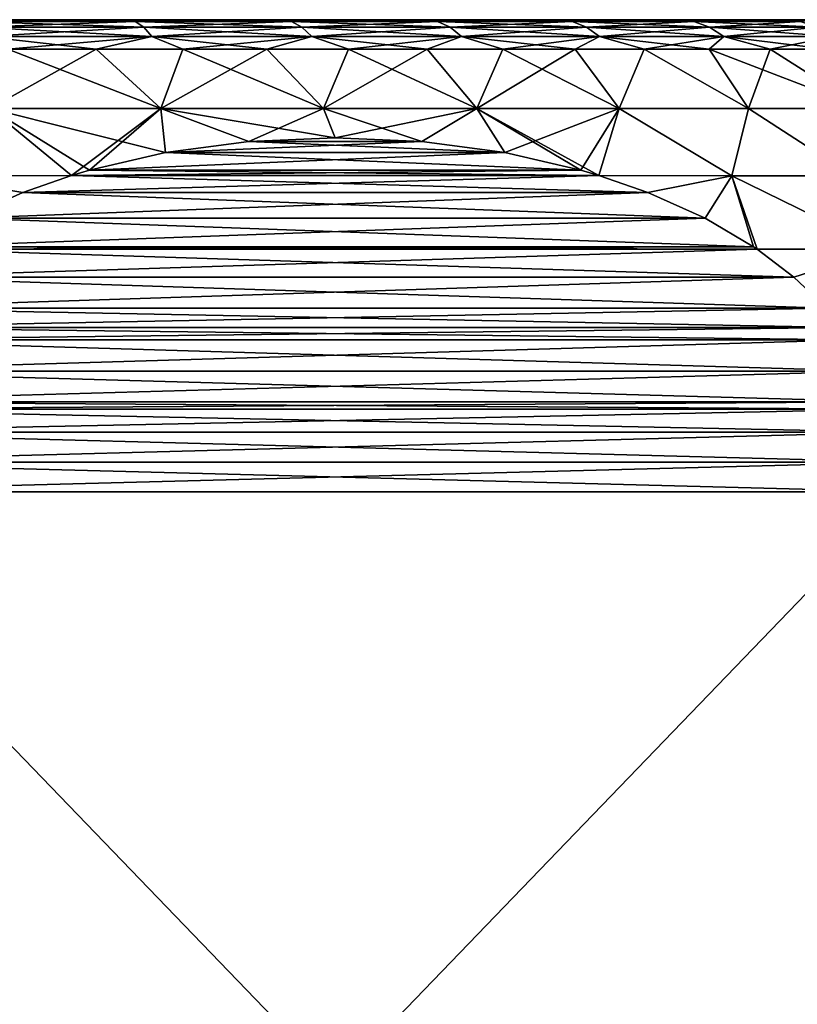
# Model space of a CAD drawing. Header units: metres. Extents: x -109 to 109, y -505 to 40.
# Tile 152 of 256: x -72 to -65, y 1 to 9. Entities that reach past the tile are written whole.
import ezdxf

# ---------------------------------------------------------------- set-up
doc = ezdxf.new("R2010")
doc.units = ezdxf.units.M
doc.layers.add('solid_K244224000C74', color=7, linetype='CONTINUOUS')

msp = doc.modelspace()

# ---------------------------------------------------------------- linework, layer by layer
at = {"layer": 'solid_K244224000C74'}
for points in [[(-72.08551, 8.983721, -13.101735), (-71.996422, 9, -12.881148), (-70.694839, 8.983721, -12.547642)], [(-70.694839, 8.983721, 12.547642), (-71.996422, 9, 12.881148), (-72.08551, 8.983721, 13.101735)], [(-72.08551, 8.983721, 13.101735), (-72.029945, 8.93535, 13.266645), (-70.621773, 8.93535, 12.705578)], [(-70.694839, 8.983721, 12.547642), (-72.08551, 8.983721, 13.101735), (-70.621773, 8.93535, 12.705578)], [(-72.08551, 8.983721, -13.101735), (-70.694839, 8.983721, -12.547642), (-72.029945, 8.93535, -13.266645)], [(-70.694839, 8.983721, -12.547642), (-70.621773, 8.93535, -12.705578), (-72.029945, 8.93535, -13.266645)], [(-72.029945, 8.93535, 13.266645), (-71.978065, 8.856466, 13.420621), (-70.553551, 8.856466, 12.853042)], [(-70.621773, 8.93535, 12.705578), (-72.029945, 8.93535, 13.266645), (-70.553551, 8.856466, 12.853042)], [(-72.029945, 8.93535, -13.266645), (-70.621773, 8.93535, -12.705578), (-71.978065, 8.856466, -13.420621)], [(-70.582222, 9, 12.295782), (-70.582222, 9, -12.295782), (-71.996422, 9, -12.881148)], [(-70.694839, 8.983721, -12.547642), (-71.996422, 9, -12.881148), (-70.582222, 9, -12.295782)], [(-71.996422, 9, 12.881148), (-70.582222, 9, 12.295782), (-71.996422, 9, -12.881148)], [(-70.694839, 8.983721, 12.547642), (-70.582222, 9, 12.295782), (-71.996422, 9, 12.881148)], [(-70.621773, 8.93535, -12.705578), (-70.553551, 8.856466, -12.853042), (-71.978065, 8.856466, -13.420621)], [(-70.694839, 8.983721, -12.547642), (-70.582222, 9, -12.295782), (-69.372231, 8.983721, -11.846439)], [(-69.372231, 8.983721, 11.846439), (-70.582222, 9, 12.295782), (-70.694839, 8.983721, 12.547642)], [(-70.694839, 8.983721, 12.547642), (-70.621773, 8.93535, 12.705578), (-69.282516, 8.93535, 11.995549)], [(-69.372231, 8.983721, 11.846439), (-70.694839, 8.983721, 12.547642), (-69.282516, 8.93535, 11.995549)], [(-70.694839, 8.983721, -12.547642), (-69.372231, 8.983721, -11.846439), (-70.621773, 8.93535, -12.705578)], [(-69.372231, 8.983721, -11.846439), (-69.282516, 8.93535, -11.995549), (-70.621773, 8.93535, -12.705578)], [(-70.621773, 8.93535, 12.705578), (-70.553551, 8.856466, 12.853042), (-69.198753, 8.856466, 12.134772)], [(-69.282516, 8.93535, 11.995549), (-70.621773, 8.93535, 12.705578), (-69.198753, 8.856466, 12.134772)], [(-70.621773, 8.93535, -12.705578), (-69.282516, 8.93535, -11.995549), (-70.553551, 8.856466, -12.853042)], [(-69.242638, 9, 11.555828), (-69.242638, 9, -11.555828), (-70.582222, 9, -12.295782)], [(-69.372231, 8.983721, -11.846439), (-70.582222, 9, -12.295782), (-69.242638, 9, -11.555828)], [(-70.582222, 9, 12.295782), (-69.242638, 9, 11.555828), (-70.582222, 9, -12.295782)], [(-69.372231, 8.983721, 11.846439), (-69.242638, 9, 11.555828), (-70.582222, 9, 12.295782)], [(-69.282516, 8.93535, -11.995549), (-69.198753, 8.856466, -12.134772), (-70.553551, 8.856466, -12.853042)], [(-69.372231, 8.983721, -11.846439), (-69.242638, 9, -11.555828), (-68.133194, 8.983721, -11.006348)], [(-68.133194, 8.983721, 11.006348), (-69.242638, 9, 11.555828), (-69.372231, 8.983721, 11.846439)], [(-69.372231, 8.983721, 11.846439), (-69.282516, 8.93535, 11.995549), (-68.027878, 8.93535, 11.144884)], [(-68.133194, 8.983721, 11.006348), (-69.372231, 8.983721, 11.846439), (-68.027878, 8.93535, 11.144884)], [(-69.372231, 8.983721, -11.846439), (-68.133194, 8.983721, -11.006348), (-69.282516, 8.93535, -11.995549)], [(-68.133194, 8.983721, -11.006348), (-68.027878, 8.93535, -11.144884), (-69.282516, 8.93535, -11.995549)], [(-69.282516, 8.93535, 11.995549), (-69.198753, 8.856466, 12.134772), (-67.92955, 8.856466, 11.274234)], [(-68.027878, 8.93535, 11.144884), (-69.282516, 8.93535, 11.995549), (-67.92955, 8.856466, 11.274234)], [(-69.282516, 8.93535, -11.995549), (-68.027878, 8.93535, -11.144884), (-69.198753, 8.856466, -12.134772)], [(-67.99424, 9, 10.670435), (-67.99424, 9, -10.670435), (-69.242638, 9, -11.555828)], [(-68.133194, 8.983721, -11.006348), (-69.242638, 9, -11.555828), (-67.99424, 9, -10.670435)], [(-69.242638, 9, 11.555828), (-67.99424, 9, 10.670435), (-69.242638, 9, -11.555828)], [(-68.133194, 8.983721, 11.006348), (-67.99424, 9, 10.670435), (-69.242638, 9, 11.555828)], [(-68.027878, 8.93535, -11.144884), (-67.92955, 8.856466, -11.274234), (-69.198753, 8.856466, -12.134772)], [(-68.133194, 8.983721, -11.006348), (-67.99424, 9, -10.670435), (-66.992241, 8.983721, -10.037217)], [(-66.992241, 8.983721, 10.037217), (-67.99424, 9, 10.670435), (-68.133194, 8.983721, 11.006348)], [(-68.133194, 8.983721, 11.006348), (-68.027878, 8.93535, 11.144884), (-66.872566, 8.93535, 10.163555)], [(-66.992241, 8.983721, 10.037217), (-68.133194, 8.983721, 11.006348), (-66.872566, 8.93535, 10.163555)], [(-68.133194, 8.983721, -11.006348), (-66.992241, 8.983721, -10.037217), (-68.027878, 8.93535, -11.144884)], [(-66.992241, 8.983721, -10.037217), (-66.872566, 8.93535, -10.163555), (-68.027878, 8.93535, -11.144884)], [(-68.027878, 8.93535, 11.144884), (-67.92955, 8.856466, 11.274234), (-66.760834, 8.856466, 10.281515)], [(-66.872566, 8.93535, 10.163555), (-68.027878, 8.93535, 11.144884), (-66.760834, 8.856466, 10.281515)], [(-68.027878, 8.93535, -11.144884), (-66.872566, 8.93535, -10.163555), (-67.92955, 8.856466, -11.274234)], [(-66.852661, 9, 9.650638), (-66.852661, 9, -9.650638), (-67.99424, 9, -10.670435)], [(-66.992241, 8.983721, -10.037217), (-67.99424, 9, -10.670435), (-66.852661, 9, -9.650638)], [(-67.99424, 9, 10.670435), (-66.852661, 9, 9.650638), (-67.99424, 9, -10.670435)], [(-66.992241, 8.983721, 10.037217), (-66.852661, 9, 9.650638), (-67.99424, 9, 10.670435)], [(-66.872566, 8.93535, -10.163555), (-66.760834, 8.856466, -10.281515), (-67.92955, 8.856466, -11.274234)], [(-66.992241, 8.983721, -10.037217), (-66.852661, 9, -9.650638), (-65.962761, 8.983721, -8.950409)], [(-65.962761, 8.983721, 8.950409), (-66.852661, 9, 9.650638), (-66.992241, 8.983721, 10.037217)], [(-66.992241, 8.983721, 10.037217), (-66.872566, 8.93535, 10.163555), (-65.830132, 8.93535, 9.063067)], [(-65.962761, 8.983721, 8.950409), (-66.992241, 8.983721, 10.037217), (-65.830132, 8.93535, 9.063067)], [(-66.992241, 8.983721, -10.037217), (-65.962761, 8.983721, -8.950409), (-66.872566, 8.93535, -10.163555)], [(-65.962761, 8.983721, -8.950409), (-65.830132, 8.93535, -9.063067), (-66.872566, 8.93535, -10.163555)], [(-66.872566, 8.93535, 10.163555), (-66.760834, 8.856466, 10.281515), (-65.706299, 8.856466, 9.168255)], [(-65.830132, 8.93535, 9.063067), (-66.872566, 8.93535, 10.163555), (-65.706299, 8.856466, 9.168255)], [(-66.872566, 8.93535, -10.163555), (-65.830132, 8.93535, -9.063067), (-66.760834, 8.856466, -10.281515)], [(-65.832489, 9, 8.50942), (-65.832489, 9, -8.50942), (-66.852661, 9, -9.650638)], [(-65.962761, 8.983721, -8.950409), (-66.852661, 9, -9.650638), (-65.832489, 9, -8.50942)], [(-66.852661, 9, 9.650638), (-65.832489, 9, 8.50942), (-66.852661, 9, -9.650638)], [(-65.962761, 8.983721, 8.950409), (-65.832489, 9, 8.50942), (-66.852661, 9, 9.650638)], [(-65.830132, 8.93535, -9.063067), (-65.706299, 8.856466, -9.168255), (-66.760834, 8.856466, -10.281515)], [(-65.962761, 8.983721, -8.950409), (-65.832489, 9, -8.50942), (-65.056824, 8.983721, -7.758666)], [(-65.056824, 8.983721, 7.758666), (-65.832489, 9, 8.50942), (-65.962761, 8.983721, 8.950409)], [(-65.962761, 8.983721, 8.950409), (-65.830132, 8.93535, 9.063067), (-64.912788, 8.93535, 7.856324)], [(-65.056824, 8.983721, 7.758666), (-65.962761, 8.983721, 8.950409), (-64.912788, 8.93535, 7.856324)], [(-65.962761, 8.983721, -8.950409), (-65.056824, 8.983721, -7.758666), (-65.830132, 8.93535, -9.063067)], [(-64.946648, 9, 7.261303), (-64.946648, 9, -7.261303), (-65.832489, 9, -8.50942)], [(-65.056824, 8.983721, -7.758666), (-65.832489, 9, -8.50942), (-64.946648, 9, -7.261303)], [(-65.832489, 9, 8.50942), (-64.946648, 9, 7.261303), (-65.832489, 9, -8.50942)], [(-65.056824, 8.983721, 7.758666), (-64.946648, 9, 7.261303), (-65.832489, 9, 8.50942)], [(-65.056824, 8.983721, -7.758666), (-64.912788, 8.93535, -7.856324), (-65.830132, 8.93535, -9.063067)], [(-65.830132, 8.93535, 9.063067), (-65.706299, 8.856466, 9.168255), (-64.778305, 8.856466, 7.947506)], [(-64.912788, 8.93535, 7.856324), (-65.830132, 8.93535, 9.063067), (-64.778305, 8.856466, 7.947506)], [(-65.830132, 8.93535, -9.063067), (-64.912788, 8.93535, -7.856324), (-65.706299, 8.856466, -9.168255)], [(-64.912788, 8.93535, -7.856324), (-64.778305, 8.856466, -7.947506), (-65.706299, 8.856466, -9.168255)], [(-71.978065, 8.856466, 13.420621), (-71.774635, 8.75, 13.504317), (-71.024879, 8.75, 13.21812)], [(-70.553551, 8.856466, 12.853042), (-71.978065, 8.856466, 13.420621), (-71.024879, 8.75, 13.21812)], [(-71.978065, 8.856466, -13.420621), (-70.553551, 8.856466, -12.853042), (-71.774635, 8.75, -13.504317)], [(-70.553551, 8.856466, -12.853042), (-71.024879, 8.75, -13.21812), (-71.774635, 8.75, -13.504317)], [(-70.553551, 8.856466, 12.853042), (-71.024879, 8.75, 13.21812), (-70.292343, 8.75, 12.890332)], [(-70.553551, 8.856466, -12.853042), (-70.292343, 8.75, -12.890332), (-71.024879, 8.75, -13.21812)], [(-70.553551, 8.856466, 12.853042), (-70.292343, 8.75, 12.890332), (-69.579346, 8.75, 12.521987)], [(-69.198753, 8.856466, 12.134772), (-70.553551, 8.856466, 12.853042), (-69.579346, 8.75, 12.521987)], [(-70.553551, 8.856466, -12.853042), (-69.198753, 8.856466, -12.134772), (-70.292343, 8.75, -12.890332)], [(-69.198753, 8.856466, -12.134772), (-69.579346, 8.75, -12.521987), (-70.292343, 8.75, -12.890332)], [(-69.198753, 8.856466, 12.134772), (-69.579346, 8.75, 12.521987), (-68.888115, 8.75, 12.114244)], [(-69.198753, 8.856466, -12.134772), (-68.888115, 8.75, -12.114244), (-69.579346, 8.75, -12.521987)], [(-69.198753, 8.856466, 12.134772), (-68.888115, 8.75, 12.114244), (-68.22084, 8.75, 11.668384)], [(-67.92955, 8.856466, 11.274234), (-69.198753, 8.856466, 12.134772), (-68.22084, 8.75, 11.668384)], [(-69.198753, 8.856466, -12.134772), (-67.92955, 8.856466, -11.274234), (-68.888115, 8.75, -12.114244)], [(-67.92955, 8.856466, -11.274234), (-68.22084, 8.75, -11.668384), (-68.888115, 8.75, -12.114244)], [(-67.92955, 8.856466, 11.274234), (-68.22084, 8.75, 11.668384), (-67.579613, 8.75, 11.185811)], [(-67.92955, 8.856466, -11.274234), (-67.579613, 8.75, -11.185811), (-68.22084, 8.75, -11.668384)], [(-67.92955, 8.856466, 11.274234), (-67.579613, 8.75, 11.185811), (-66.966454, 8.75, 10.668043)], [(-66.760834, 8.856466, 10.281515), (-67.92955, 8.856466, 11.274234), (-66.966454, 8.75, 10.668043)], [(-67.92955, 8.856466, -11.274234), (-66.760834, 8.856466, -10.281515), (-67.579613, 8.75, -11.185811)], [(-66.760834, 8.856466, -10.281515), (-66.966454, 8.75, -10.668043), (-67.579613, 8.75, -11.185811)], [(-66.760834, 8.856466, 10.281515), (-66.966454, 8.75, 10.668043), (-66.383293, 8.75, 10.116711)], [(-66.760834, 8.856466, -10.281515), (-66.383293, 8.75, -10.116711), (-66.966454, 8.75, -10.668043)], [(-66.760834, 8.856466, 10.281515), (-66.383293, 8.75, 10.116711), (-65.831955, 8.75, 9.533546)], [(-65.706299, 8.856466, 9.168255), (-66.760834, 8.856466, 10.281515), (-65.831955, 8.75, 9.533546)], [(-66.760834, 8.856466, -10.281515), (-65.706299, 8.856466, -9.168255), (-66.383293, 8.75, -10.116711)], [(-65.706299, 8.856466, -9.168255), (-65.831955, 8.75, -9.533546), (-66.383293, 8.75, -10.116711)], [(-65.706299, 8.856466, 9.168255), (-65.831955, 8.75, 9.533546), (-65.314186, 8.75, 8.920386)], [(-65.706299, 8.856466, -9.168255), (-65.314186, 8.75, -8.920386), (-65.831955, 8.75, -9.533546)], [(-65.706299, 8.856466, 9.168255), (-65.314186, 8.75, 8.920386), (-64.831619, 8.75, 8.27916)], [(-64.778305, 8.856466, 7.947506), (-65.706299, 8.856466, 9.168255), (-64.831619, 8.75, 8.27916)], [(-65.706299, 8.856466, -9.168255), (-64.778305, 8.856466, -7.947506), (-65.314186, 8.75, -8.920386)], [(-64.778305, 8.856466, -7.947506), (-64.831619, 8.75, -8.27916), (-65.314186, 8.75, -8.920386)], [(-71.774635, 8.75, 13.504317), (-71.925781, 8.246708, 14.077999), (-70.479286, 8.246708, 13.522742)], [(-71.024879, 8.75, -13.21812), (-70.479286, 8.246708, -13.522742), (-71.925781, 8.246708, -14.077999)], [(-71.774635, 8.75, -13.504317), (-71.024879, 8.75, -13.21812), (-71.925781, 8.246708, -14.077999)], [(-71.024879, 8.75, 13.21812), (-71.774635, 8.75, 13.504317), (-70.479286, 8.246708, 13.522742)], [(-70.292343, 8.75, 12.890332), (-71.024879, 8.75, 13.21812), (-70.479286, 8.246708, 13.522742)], [(-71.024879, 8.75, -13.21812), (-70.292343, 8.75, -12.890332), (-70.479286, 8.246708, -13.522742)], [(-70.292343, 8.75, 12.890332), (-70.479286, 8.246708, 13.522742), (-69.098755, 8.246708, 12.819327)], [(-69.579346, 8.75, -12.521987), (-69.098755, 8.246708, -12.819327), (-70.479286, 8.246708, -13.522742)], [(-70.292343, 8.75, -12.890332), (-69.579346, 8.75, -12.521987), (-70.479286, 8.246708, -13.522742)], [(-69.579346, 8.75, 12.521987), (-70.292343, 8.75, 12.890332), (-69.098755, 8.246708, 12.819327)], [(-68.888115, 8.75, 12.114244), (-69.579346, 8.75, 12.521987), (-69.098755, 8.246708, 12.819327)], [(-69.579346, 8.75, -12.521987), (-68.888115, 8.75, -12.114244), (-69.098755, 8.246708, -12.819327)], [(-68.888115, 8.75, 12.114244), (-69.098755, 8.246708, 12.819327), (-67.799316, 8.246708, 11.975461)], [(-68.22084, 8.75, -11.668384), (-67.799316, 8.246708, -11.975461), (-69.098755, 8.246708, -12.819327)], [(-68.888115, 8.75, -12.114244), (-68.22084, 8.75, -11.668384), (-69.098755, 8.246708, -12.819327)], [(-68.22084, 8.75, 11.668384), (-68.888115, 8.75, 12.114244), (-67.799316, 8.246708, 11.975461)], [(-67.579613, 8.75, 11.185811), (-68.22084, 8.75, 11.668384), (-67.799316, 8.246708, 11.975461)], [(-68.22084, 8.75, -11.668384), (-67.579613, 8.75, -11.185811), (-67.799316, 8.246708, -11.975461)], [(-67.579613, 8.75, 11.185811), (-67.799316, 8.246708, 11.975461), (-66.595207, 8.246708, 11.000389)], [(-66.966454, 8.75, -10.668043), (-66.595207, 8.246708, -11.000389), (-67.799316, 8.246708, -11.975461)], [(-67.579613, 8.75, -11.185811), (-66.966454, 8.75, -10.668043), (-67.799316, 8.246708, -11.975461)], [(-66.966454, 8.75, 10.668043), (-67.579613, 8.75, 11.185811), (-66.595207, 8.246708, 11.000389)], [(-66.383293, 8.75, 10.116711), (-66.966454, 8.75, 10.668043), (-66.595207, 8.246708, 11.000389)], [(-66.966454, 8.75, -10.668043), (-66.383293, 8.75, -10.116711), (-66.595207, 8.246708, -11.000389)], [(-66.383293, 8.75, 10.116711), (-66.595207, 8.246708, 11.000389), (-65.499611, 8.246708, 9.904796)], [(-66.383293, 8.75, -10.116711), (-65.499611, 8.246708, -9.904796), (-66.595207, 8.246708, -11.000389)], [(-65.831955, 8.75, 9.533546), (-66.383293, 8.75, 10.116711), (-65.499611, 8.246708, 9.904796)], [(-66.383293, 8.75, -10.116711), (-65.831955, 8.75, -9.533546), (-65.499611, 8.246708, -9.904796)], [(-65.831955, 8.75, 9.533546), (-65.499611, 8.246708, 9.904796), (-64.524536, 8.246708, 8.700682)], [(-65.314186, 8.75, 8.920386), (-65.831955, 8.75, 9.533546), (-64.524536, 8.246708, 8.700682)], [(-65.831955, 8.75, -9.533546), (-65.314186, 8.75, -8.920386), (-65.499611, 8.246708, -9.904796)], [(-65.314186, 8.75, -8.920386), (-64.524536, 8.246708, -8.700682), (-65.499611, 8.246708, -9.904796)], [(-64.831619, 8.75, 8.27916), (-65.314186, 8.75, 8.920386), (-64.524536, 8.246708, 8.700682)], [(-65.314186, 8.75, -8.920386), (-64.831619, 8.75, -8.27916), (-64.524536, 8.246708, -8.700682)], [(-71.925781, 8.246708, 14.077999), (-72.506805, 7.678064, 14.689225), (-71.234482, 7.681307, 14.280458)], [(-71.234482, 7.681307, -14.280459), (-72.506805, 7.678064, -14.689225), (-71.925781, 8.246708, -14.077999)], [(-71.925781, 8.246708, 14.077999), (-71.234482, 7.681307, 14.280458), (-71.081787, 7.725945, 14.192301)], [(-70.437523, 7.873703, 13.820334), (-71.925781, 8.246708, 14.077999), (-71.081787, 7.725945, 14.192301)], [(-70.437523, 7.873703, 13.820334), (-70.479286, 8.246708, 13.522742), (-71.925781, 8.246708, 14.077999)], [(-71.234482, 7.681307, -14.280459), (-71.925781, 8.246708, -14.077999), (-70.479286, 8.246708, -13.522742)], [(-71.081795, 7.725944, -14.192305), (-71.234482, 7.681307, -14.280459), (-70.479286, 8.246708, -13.522742)], [(-70.437531, 7.873702, -13.820339), (-71.081795, 7.725944, -14.192305), (-70.479286, 8.246708, -13.522742)], [(-69.000015, 8, 12.990389), (-69.098755, 8.246708, 12.819327), (-70.479286, 8.246708, 13.522742)], [(-69.733772, 7.967812, 13.414025), (-69.000015, 8, 12.990389), (-70.479286, 8.246708, 13.522742)], [(-70.437523, 7.873703, 13.820334), (-69.733772, 7.967812, 13.414025), (-70.479286, 8.246708, 13.522742)], [(-69.73378, 7.967812, -13.414029), (-70.479286, 8.246708, -13.522742), (-69.098755, 8.246708, -12.819327)], [(-69.73378, 7.967812, -13.414029), (-70.437531, 7.873702, -13.820339), (-70.479286, 8.246708, -13.522742)], [(-69.000015, 8, -12.99039), (-69.73378, 7.967812, -13.414029), (-69.098755, 8.246708, -12.819327)], [(-68.266258, 7.967815, 12.566753), (-67.799316, 8.246708, 11.975461), (-69.098755, 8.246708, 12.819327)], [(-69.000015, 8, 12.990389), (-68.266258, 7.967815, 12.566753), (-69.098755, 8.246708, 12.819327)], [(-69.000015, 8, -12.99039), (-69.098755, 8.246708, -12.819327), (-67.799316, 8.246708, -11.975461)], [(-68.266251, 7.967814, -12.566751), (-69.000015, 8, -12.99039), (-67.799316, 8.246708, -11.975461)], [(-68.266258, 7.967815, 12.566753), (-67.5625, 7.873708, 12.160441), (-67.799316, 8.246708, 11.975461)], [(-67.5625, 7.873707, -12.160439), (-68.266251, 7.967814, -12.566751), (-67.799316, 8.246708, -11.975461)], [(-66.765518, 7.681308, 11.700304), (-66.595207, 8.246708, 11.000389), (-67.799316, 8.246708, 11.975461)], [(-66.918228, 7.725948, 11.788468), (-66.765518, 7.681308, 11.700304), (-67.799316, 8.246708, 11.975461)], [(-67.5625, 7.873708, 12.160441), (-66.918228, 7.725948, 11.788468), (-67.799316, 8.246708, 11.975461)], [(-67.5625, 7.873707, -12.160439), (-67.799316, 8.246708, -11.975461), (-66.595207, 8.246708, -11.000389)], [(-66.918221, 7.725947, -11.788465), (-67.5625, 7.873707, -12.160439), (-66.595207, 8.246708, -11.000389)], [(-66.765518, 7.681307, -11.700303), (-66.918221, 7.725947, -11.788465), (-66.595207, 8.246708, -11.000389)], [(-66.765518, 7.681308, 11.700304), (-65.639671, 7.678064, 10.666409), (-66.595207, 8.246708, 11.000389)], [(-65.639671, 7.678064, -10.666409), (-66.765518, 7.681307, -11.700303), (-66.595207, 8.246708, -11.000389)], [(-65.639671, 7.678064, 10.666409), (-65.499611, 8.246708, 9.904796), (-66.595207, 8.246708, 11.000389)], [(-65.639671, 7.678064, -10.666409), (-66.595207, 8.246708, -11.000389), (-65.499611, 8.246708, -9.904796)], [(-65.639671, 7.678064, 10.666409), (-64.618431, 7.678064, 9.515637), (-65.499611, 8.246708, 9.904796)], [(-64.618431, 7.678064, -9.515636), (-65.639671, 7.678064, -10.666409), (-65.499611, 8.246708, -9.904796)], [(-64.618431, 7.678064, 9.515637), (-64.524536, 8.246708, 8.700682), (-65.499611, 8.246708, 9.904796)], [(-64.618431, 7.678064, -9.515636), (-65.499611, 8.246708, -9.904796), (-64.524536, 8.246708, -8.700682)], [(-67.5625, 7.873707, -12.160439), (-70.437531, 7.873702, -13.820339), (-69.73378, 7.967812, -13.414029)], [(-70.437523, 7.873703, 13.820334), (-67.5625, 7.873708, 12.160441), (-68.266258, 7.967815, 12.566753)], [(-70.437523, 7.873703, 13.820334), (-68.266258, 7.967815, 12.566753), (-69.733772, 7.967812, 13.414025)], [(-68.266251, 7.967814, -12.566751), (-69.73378, 7.967812, -13.414029), (-69.000015, 8, -12.99039)], [(-67.5625, 7.873707, -12.160439), (-69.73378, 7.967812, -13.414029), (-68.266251, 7.967814, -12.566751)], [(-69.733772, 7.967812, 13.414025), (-68.266258, 7.967815, 12.566753), (-69.000015, 8, 12.990389)], [(-66.918221, 7.725947, -11.788465), (-71.081795, 7.725944, -14.192305), (-70.437531, 7.873702, -13.820339)], [(-67.5625, 7.873708, 12.160441), (-71.081787, 7.725945, 14.192301), (-66.918228, 7.725948, 11.788468)], [(-70.437523, 7.873703, 13.820334), (-71.081787, 7.725945, 14.192301), (-67.5625, 7.873708, 12.160441)], [(-66.918221, 7.725947, -11.788465), (-70.437531, 7.873702, -13.820339), (-67.5625, 7.873707, -12.160439)], [(-71.6483, 7.536818, 14.519378), (-71.234482, 7.681307, 14.280458), (-72.506805, 7.678064, 14.689225)], [(-71.6483, 7.536818, -14.519378), (-72.506805, 7.678064, -14.689225), (-71.234482, 7.681307, -14.280459)], [(-72.134354, 7.317451, 14.800002), (-71.6483, 7.536818, 14.519378), (-72.506805, 7.678064, 14.689225)], [(-71.6483, 7.536818, -14.519378), (-72.134354, 7.317452, -14.8), (-72.506805, 7.678064, -14.689225)], [(-66.765518, 7.681308, 11.700304), (-71.234482, 7.681307, 14.280458), (-71.6483, 7.536818, 14.519378)], [(-66.351707, 7.536819, 11.461388), (-66.765518, 7.681308, 11.700304), (-71.6483, 7.536818, 14.519378)], [(-66.351707, 7.536819, -11.461387), (-71.6483, 7.536818, -14.519378), (-71.234482, 7.681307, -14.280459)], [(-66.918228, 7.725948, 11.788468), (-71.081787, 7.725945, 14.192301), (-71.234482, 7.681307, 14.280458)], [(-66.918228, 7.725948, 11.788468), (-71.234482, 7.681307, 14.280458), (-66.765518, 7.681308, 11.700304)], [(-66.765518, 7.681307, -11.700303), (-71.234482, 7.681307, -14.280459), (-71.081795, 7.725944, -14.192305)], [(-66.351707, 7.536819, -11.461387), (-71.234482, 7.681307, -14.280459), (-66.765518, 7.681307, -11.700303)], [(-66.765518, 7.681307, -11.700303), (-71.081795, 7.725944, -14.192305), (-66.918221, 7.725947, -11.788465)], [(-66.351707, 7.536819, 11.461388), (-65.639671, 7.678064, 10.666409), (-66.765518, 7.681308, 11.700304)], [(-66.351707, 7.536819, -11.461387), (-66.765518, 7.681307, -11.700303), (-65.639671, 7.678064, -10.666409)], [(-65.865646, 7.317453, -11.180762), (-66.351707, 7.536819, -11.461387), (-65.639671, 7.678064, -10.666409)], [(-65.865646, 7.317451, 11.180761), (-65.639671, 7.678064, 10.666409), (-66.351707, 7.536819, 11.461388)], [(-65.865646, 7.317453, -11.180762), (-65.639671, 7.678064, -10.666409), (-65.454857, 7.07617, -10.943591)], [(-65.865646, 7.317451, 11.180761), (-65.454849, 7.076167, 10.943588), (-65.639671, 7.678064, 10.666409)], [(-64.370872, 7.055901, -9.743126), (-65.639671, 7.678064, -10.666409), (-64.618431, 7.678064, -9.515636)], [(-65.425072, 7.056067, -10.926394), (-65.639671, 7.678064, -10.666409), (-64.370872, 7.055901, -9.743126)], [(-65.454857, 7.07617, -10.943591), (-65.639671, 7.678064, -10.666409), (-65.425072, 7.056067, -10.926394)], [(-64.370872, 7.055901, 9.743125), (-64.618431, 7.678064, 9.515637), (-65.639671, 7.678064, 10.666409)], [(-65.425072, 7.056067, 10.926394), (-64.370872, 7.055901, 9.743125), (-65.639671, 7.678064, 10.666409)], [(-65.454849, 7.076167, 10.943588), (-65.425072, 7.056067, 10.926394), (-65.639671, 7.678064, 10.666409)], [(-66.351707, 7.536819, 11.461388), (-71.6483, 7.536818, 14.519378), (-72.134354, 7.317451, 14.800002)], [(-65.865646, 7.317451, 11.180761), (-66.351707, 7.536819, 11.461388), (-72.134354, 7.317451, 14.800002)], [(-65.865646, 7.317453, -11.180762), (-72.134354, 7.317452, -14.8), (-71.6483, 7.536818, -14.519378)], [(-65.865646, 7.317453, -11.180762), (-71.6483, 7.536818, -14.519378), (-66.351707, 7.536819, -11.461387)], [(-65.865646, 7.317451, 11.180761), (-72.134354, 7.317451, 14.800002), (-72.545151, 7.076167, 15.037174)], [(-65.865646, 7.317451, 11.180761), (-72.545151, 7.076167, 15.037174), (-65.454849, 7.076167, 10.943588)], [(-65.454857, 7.07617, -10.943591), (-72.545143, 7.07617, -15.037171), (-72.134354, 7.317452, -14.8)], [(-65.865646, 7.317453, -11.180762), (-65.454857, 7.07617, -10.943591), (-72.134354, 7.317452, -14.8)], [(-65.425072, 7.056067, 10.926394), (-72.574928, 7.056067, 15.054368), (-72.886826, 6.819865, 15.23444)], [(-65.113174, 6.819865, 10.746323), (-65.425072, 7.056067, 10.926394), (-72.886826, 6.819865, 15.23444)], [(-65.113182, 6.81987, -10.746325), (-72.886818, 6.81987, -15.234436), (-72.574928, 7.056067, -15.054368)], [(-65.425072, 7.056067, -10.926394), (-72.574928, 7.056067, -15.054368), (-72.545143, 7.07617, -15.037171)], [(-65.454849, 7.076167, 10.943588), (-72.545151, 7.076167, 15.037174), (-72.574928, 7.056067, 15.054368)], [(-65.454849, 7.076167, 10.943588), (-72.574928, 7.056067, 15.054368), (-65.425072, 7.056067, 10.926394)], [(-65.113182, 6.81987, -10.746325), (-72.574928, 7.056067, -15.054368), (-65.425072, 7.056067, -10.926394)], [(-65.454857, 7.07617, -10.943591), (-65.425072, 7.056067, -10.926394), (-72.545143, 7.07617, -15.037171)], [(-65.113174, 6.819865, 10.746323), (-64.370872, 7.055901, 9.743125), (-65.425072, 7.056067, 10.926394)], [(-65.113182, 6.81987, -10.746325), (-65.425072, 7.056067, -10.926394), (-64.370872, 7.055901, -9.743126)], [(-65.113182, 6.81987, -10.746325), (-64.370872, 7.055901, -9.743126), (-64.835312, 6.55519, -10.585897)], [(-64.835304, 6.555184, 10.585895), (-64.370872, 7.055901, 9.743125), (-65.113174, 6.819865, 10.746323)], [(-65.113174, 6.819865, 10.746323), (-72.886826, 6.819865, 15.23444), (-73.164696, 6.555184, 15.394868)], [(-64.835304, 6.555184, 10.585895), (-65.113174, 6.819865, 10.746323), (-73.164696, 6.555184, 15.394868)], [(-64.835312, 6.55519, -10.585897), (-73.164688, 6.55519, -15.394865), (-72.886818, 6.81987, -15.234436)], [(-65.113182, 6.81987, -10.746325), (-64.835312, 6.55519, -10.585897), (-72.886818, 6.81987, -15.234436)], [(-64.694702, 6.391925, -10.504717), (-73.305298, 6.391925, -15.476045), (-73.164688, 6.55519, -15.394865)], [(-64.835304, 6.555184, 10.585895), (-73.164696, 6.555184, 15.394868), (-73.305298, 6.391925, 15.476045)], [(-64.835304, 6.555184, 10.585895), (-73.305298, 6.391925, 15.476045), (-64.694702, 6.391925, 10.504717)], [(-64.835312, 6.55519, -10.585897), (-64.694702, 6.391925, -10.504717), (-73.164688, 6.55519, -15.394865)], [(-64.694702, 6.391925, 10.504717), (-73.305298, 6.391925, 15.476045), (-73.384193, 6.288305, 15.521595)], [(-64.615807, 6.288305, 10.459167), (-64.694702, 6.391925, 10.504717), (-73.384193, 6.288305, 15.521595)], [(-64.615814, 6.28831, -10.459169), (-73.384186, 6.28831, -15.521593), (-73.305298, 6.391925, -15.476045)], [(-64.615814, 6.28831, -10.459169), (-73.305298, 6.391925, -15.476045), (-64.694702, 6.391925, -10.504717)], [(-64.448288, 6.023678, -10.362449), (-73.551712, 6.023678, -15.618314), (-73.384186, 6.28831, -15.521593)], [(-64.615807, 6.288305, 10.459167), (-73.384193, 6.288305, 15.521595), (-73.551712, 6.023674, 15.618315)], [(-64.448288, 6.023674, 10.362447), (-64.615807, 6.288305, 10.459167), (-73.551712, 6.023674, 15.618315)], [(-64.448288, 6.023678, -10.362449), (-73.384186, 6.28831, -15.521593), (-64.615814, 6.28831, -10.459169)], [(-64.448288, 6.023674, 10.362447), (-73.551712, 6.023674, 15.618315), (-73.674225, 5.762968, 15.689044)], [(-64.448288, 6.023674, 10.362447), (-73.674225, 5.762968, 15.689044), (-64.325775, 5.762967, 10.291718)], [(-64.325783, 5.762971, -10.291718), (-73.674217, 5.762971, -15.689044), (-73.551712, 6.023678, -15.618314)], [(-64.448288, 6.023678, -10.362449), (-64.325783, 5.762971, -10.291718), (-73.551712, 6.023678, -15.618314)], [(-64.302444, 5.701087, -10.278246), (-73.697556, 5.701087, -15.702516), (-73.674217, 5.762971, -15.689044)], [(-64.325775, 5.762967, 10.291718), (-73.674225, 5.762968, 15.689044), (-73.697556, 5.701087, 15.702516)], [(-64.325775, 5.762967, 10.291718), (-73.697556, 5.701087, 15.702516), (-64.302444, 5.701087, 10.278246)], [(-64.325783, 5.762971, -10.291718), (-64.302444, 5.701087, -10.278246), (-73.674217, 5.762971, -15.689044)], [(-64.302444, 5.701087, 10.278246), (-73.697556, 5.701087, 15.702516), (-73.757652, 5.505959, 15.737211)], [(-64.242348, 5.505959, 10.24355), (-64.302444, 5.701087, 10.278246), (-73.757652, 5.505959, 15.737211)], [(-64.242348, 5.505961, -10.243551), (-73.757652, 5.505961, -15.737211), (-73.697556, 5.701087, -15.702516)], [(-64.242348, 5.505961, -10.243551), (-73.697556, 5.701087, -15.702516), (-64.302444, 5.701087, -10.278246)], [(-64.194046, 5.252434, -10.215663), (-73.805954, 5.252434, -15.7651), (-73.757652, 5.505961, -15.737211)], [(-64.242348, 5.505959, 10.24355), (-73.757652, 5.505959, 15.737211), (-73.805954, 5.252432, 15.7651)], [(-64.194046, 5.252432, 10.215662), (-64.242348, 5.505959, 10.24355), (-73.805954, 5.252432, 15.7651)], [(-64.194046, 5.252434, -10.215663), (-73.757652, 5.505961, -15.737211), (-64.242348, 5.505961, -10.243551)], [(-73.805954, 5.252434, -15.7651), (-64.178177, 5, -10.206499), (-73.821823, 5, -15.774263)], [(-64.194046, 5.252432, 10.215662), (-73.805954, 5.252432, 15.7651), (-73.821823, 5, 15.774263)], [(-64.194046, 5.252432, 10.215662), (-73.821823, 5, 15.774263), (-64.178177, 5, 10.206499)], [(-64.194046, 5.252434, -10.215663), (-64.178177, 5, -10.206499), (-73.805954, 5.252434, -15.7651)], [(-73.821823, 5, -15.774263), (-64.178177, 5, -10.206499), (-64.178177, -5, -10.206499)], [(-73.821823, -5, -15.774263), (-73.821823, 5, -15.774263), (-64.178177, -5, -10.206499)], [(-73.821823, -5, 15.774263), (-64.178177, 5, 10.206499), (-73.821823, 5, 15.774263)], [(-73.821823, -5, 15.774263), (-64.178177, -5, 10.206499), (-64.178177, 5, 10.206499)]]:
    msp.add_3dface(points, dxfattribs=at)

doc.saveas('drawing.dxf')
